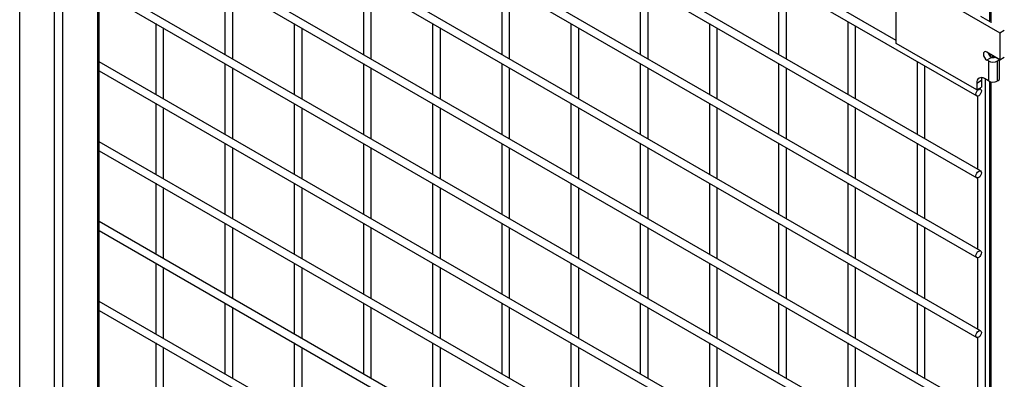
# Model space of a CAD drawing. Header units: inches. Extents: x 0.2 to 10.8, y 0.2 to 8.2.
# Tile 29 of 43: x 9.491 to 10.329, y 5.037 to 5.343. Entities that reach past the tile are written whole.
import ezdxf

# ---------------------------------------------------------------- set-up
doc = ezdxf.new("R2010")
doc.units = ezdxf.units.IN
doc.header["$MEASUREMENT"] = 0

msp = doc.modelspace()

# ---------------------------------------------------------------- linework, layer by layer
for p, q in [((9.49065, 4.57332), (9.49065, 6.81881)), ((9.55694, 6.81881), (9.55694, 4.57332)), ((9.55846, 4.57545), (9.55846, 6.82094)), ((9.52011, 6.8018), (9.52011, 4.55632)), ((9.52748, 4.55632), (9.52748, 6.8018)), ((10.31642, 6.20328), (10.31642, 5.34158)), ((10.31788, 5.34043), (10.31788, 6.20412)), ((10.23698, 5.32532), (9.55846, 5.71702)), ((9.55846, 5.70932), (10.30558, 5.27802)), ((10.30891, 5.21405), (9.55846, 5.64727)), ((9.55846, 5.63958), (10.30558, 5.20827)), ((10.30891, 5.146), (9.55846, 5.57923)), ((9.55846, 5.57153), (10.30558, 5.14023)), ((10.30891, 5.07796), (9.55846, 5.51118)), ((9.55846, 5.50349), (10.30558, 5.07218)), ((10.30891, 5.00991), (9.55846, 5.44314)), ((9.55846, 5.43544), (10.30558, 5.00414)), ((10.23698, 5.32283), (10.23698, 5.38288)), ((10.23698, 5.38288), (10.32537, 5.33185)), ((10.30891, 4.94187), (9.55846, 5.37509)), ((10.13686, 5.37542), (10.13686, 5.31337)), ((9.55846, 5.3674), (10.30558, 4.93609)), ((9.66546, 5.37368), (9.66546, 5.31333)), ((9.67212, 5.30948), (9.67212, 5.36983)), ((9.78331, 5.37369), (9.78331, 5.31334)), ((9.78997, 5.30949), (9.78997, 5.36984)), ((9.90116, 5.3737), (9.90116, 5.31335)), ((9.90782, 5.3095), (9.90782, 5.36985)), ((10.01901, 5.37371), (10.01901, 5.31336)), ((10.02568, 5.30951), (10.02568, 5.36986)), ((10.14353, 5.30952), (10.14353, 5.37157)), ((10.19579, 5.3414), (10.19579, 5.27936)), ((10.30874, 5.34601), (10.31681, 5.34135)), ((9.60653, 5.33965), (9.60653, 5.2793)), ((9.6132, 5.27545), (9.6132, 5.3358)), ((9.72438, 5.33966), (9.72438, 5.27931)), ((9.73105, 5.27546), (9.73105, 5.33581)), ((9.84223, 5.33967), (9.84223, 5.27932)), ((9.8489, 5.27547), (9.8489, 5.33582)), ((9.96008, 5.33968), (9.96008, 5.27933)), ((9.96675, 5.27549), (9.96675, 5.33583)), ((10.07793, 5.33969), (10.07793, 5.27934)), ((10.0846, 5.2755), (10.0846, 5.33584)), ((10.20245, 5.27551), (10.20245, 5.33756)), ((10.32537, 5.33185), (10.32905, 5.33398)), ((10.32537, 5.33185), (10.32537, 5.30889)), ((10.30566, 5.28318), (10.23698, 5.32283)), ((10.25471, 5.30739), (10.25471, 5.24534)), ((10.32537, 5.30889), (10.31417, 5.31535)), ((10.31824, 5.3109), (10.31417, 5.30855)), ((10.31547, 5.3078), (10.31417, 5.30855)), ((10.31547, 5.3078), (10.31547, 5.29079)), ((10.31642, 5.31405), (10.31642, 5.31243)), ((10.31734, 5.31109), (10.31734, 5.31352)), ((10.3191, 5.31076), (10.3191, 5.31251)), ((10.31959, 5.31222), (10.31959, 5.31075)), ((10.32136, 5.3112), (10.3212, 5.31112)), ((10.3212, 5.31112), (10.32495, 5.30896)), ((10.32336, 5.3078), (10.32495, 5.30872)), ((10.32336, 5.29089), (10.32336, 5.3078)), ((10.32495, 5.29345), (10.32495, 5.30913)), ((10.32537, 5.30889), (10.32905, 5.31101)), ((10.30891, 4.87382), (9.55846, 5.30705)), ((9.55846, 5.29935), (10.30558, 4.86805)), ((9.66546, 5.30563), (9.66546, 5.24528)), ((9.67212, 5.24144), (9.67212, 5.30178)), ((9.78331, 5.30564), (9.78331, 5.24529)), ((9.78997, 5.24145), (9.78997, 5.30179)), ((9.90116, 5.30565), (9.90116, 5.24531)), ((9.90782, 5.24146), (9.90782, 5.3018)), ((10.01901, 5.30566), (10.01901, 5.24532)), ((10.02568, 5.24147), (10.02568, 5.30182)), ((10.13686, 5.30568), (10.13686, 5.24533)), ((10.14353, 5.24148), (10.14353, 5.30183)), ((10.26138, 5.24149), (10.26138, 5.30354)), ((10.30566, 5.28903), (10.3096, 5.29131)), ((10.3096, 5.29131), (10.3096, 5.28546)), ((10.31547, 5.29079), (10.31208, 5.29274)), ((10.31294, 4.59), (10.31294, 5.29225)), ((10.31642, 5.29035), (10.31642, 4.58799)), ((10.30566, 5.28903), (10.30566, 5.28318)), ((10.30566, 5.28318), (10.3096, 5.28546)), ((10.30891, 5.28379), (10.30782, 5.28443)), ((10.31788, 4.58715), (10.31788, 5.28997)), ((10.30627, 5.27787), (10.30627, 5.21557)), ((9.60653, 5.2716), (9.60653, 5.21126)), ((9.6132, 5.20741), (9.6132, 5.26775)), ((9.72438, 5.27161), (9.72438, 5.21127)), ((9.73105, 5.20742), (9.73105, 5.26777)), ((9.84223, 5.27162), (9.84223, 5.21128)), ((9.8489, 5.20743), (9.8489, 5.26778)), ((9.96008, 5.27164), (9.96008, 5.21129)), ((9.96675, 5.20744), (9.96675, 5.26779)), ((10.07793, 5.27165), (10.07793, 5.2113)), ((10.0846, 5.20745), (10.0846, 5.2678)), ((10.19579, 5.27166), (10.19579, 5.21131)), ((10.20245, 5.20746), (10.20245, 5.26781)), ((10.30891, 4.80578), (9.55846, 5.239)), ((9.66546, 5.23759), (9.66546, 5.17724)), ((9.67212, 5.17339), (9.67212, 5.23374)), ((9.78331, 5.2376), (9.78331, 5.17725)), ((9.78997, 5.1734), (9.78997, 5.23375)), ((9.90116, 5.23761), (9.90116, 5.17726)), ((9.90782, 5.17341), (9.90782, 5.23376)), ((10.01901, 5.23762), (10.01901, 5.17727)), ((10.02568, 5.17342), (10.02568, 5.23377)), ((10.13686, 5.23763), (10.13686, 5.17728)), ((10.14353, 5.17343), (10.14353, 5.23378)), ((10.25471, 5.23764), (10.25471, 5.17729)), ((10.26138, 5.17345), (10.26138, 5.23379)), ((9.55846, 5.23131), (10.30558, 4.8)), ((10.30627, 5.20812), (10.30627, 5.14753)), ((9.60653, 5.20356), (9.60653, 5.14321)), ((9.6132, 5.13936), (9.6132, 5.19971)), ((9.72438, 5.20357), (9.72438, 5.14322)), ((9.73105, 5.13937), (9.73105, 5.19972)), ((9.84223, 5.20358), (9.84223, 5.14323)), ((9.8489, 5.13938), (9.8489, 5.19973)), ((9.96008, 5.20359), (9.96008, 5.14324)), ((9.96675, 5.1394), (9.96675, 5.19974)), ((10.07793, 5.2036), (10.07793, 5.14325)), ((10.0846, 5.13941), (10.0846, 5.19975)), ((10.19579, 5.20361), (10.19579, 5.14327)), ((10.20245, 5.13942), (10.20245, 5.19976)), ((10.30891, 4.73773), (9.55846, 5.17096)), ((9.66546, 5.16954), (9.66546, 5.10919)), ((9.67212, 5.10534), (9.67212, 5.16569)), ((9.78331, 5.16955), (9.78331, 5.1092)), ((9.78997, 5.10536), (9.78997, 5.1657)), ((9.90116, 5.16956), (9.90116, 5.10922)), ((9.90782, 5.10537), (9.90782, 5.16571)), ((10.01901, 5.16957), (10.01901, 5.10923)), ((10.02568, 5.10538), (10.02568, 5.16573)), ((10.13686, 5.16959), (10.13686, 5.10924)), ((10.14353, 5.10539), (10.14353, 5.16574)), ((10.25471, 5.1696), (10.25471, 5.10925)), ((10.26138, 5.1054), (10.26138, 5.16575)), ((9.55846, 5.16326), (10.30558, 4.73196)), ((10.30627, 5.14008), (10.30627, 5.07948)), ((9.60653, 5.13551), (9.60653, 5.07517)), ((9.6132, 5.07132), (9.6132, 5.13166)), ((9.72438, 5.13552), (9.72438, 5.07518)), ((9.73105, 5.07133), (9.73105, 5.13168)), ((9.84223, 5.13553), (9.84223, 5.07519)), ((9.8489, 5.07134), (9.8489, 5.13169)), ((9.96008, 5.13555), (9.96008, 5.0752)), ((9.96675, 5.07135), (9.96675, 5.1317)), ((10.07793, 5.13556), (10.07793, 5.07521)), ((10.0846, 5.07136), (10.0846, 5.13171)), ((10.19579, 5.13557), (10.19579, 5.07522)), ((10.20245, 5.07137), (10.20245, 5.13172)), ((10.30891, 4.66969), (9.55846, 5.10291)), ((9.66546, 5.1015), (9.66546, 5.04115)), ((9.67212, 5.0373), (9.67212, 5.09765)), ((9.78331, 5.10151), (9.78331, 5.04116)), ((9.78997, 5.03731), (9.78997, 5.09766)), ((9.90116, 5.10152), (9.90116, 5.04117)), ((9.90782, 5.03732), (9.90782, 5.09767)), ((10.01901, 5.10153), (10.01901, 5.04118)), ((10.02568, 5.03733), (10.02568, 5.09768)), ((10.13686, 5.10154), (10.13686, 5.04119)), ((10.14353, 5.03734), (10.14353, 5.09769)), ((10.25471, 5.10155), (10.25471, 5.0412)), ((10.26138, 5.03736), (10.26138, 5.0977)), ((9.55846, 5.09522), (10.30558, 4.66391)), ((9.60653, 5.06747), (9.60653, 5.00796)), ((9.72438, 5.06748), (9.72438, 5.00713)), ((9.84223, 5.06749), (9.84223, 5.00714)), ((9.96008, 5.0675), (9.96008, 5.00715)), ((10.07793, 5.06751), (10.07793, 5.00716)), ((10.19579, 5.06752), (10.19579, 5.00718)), ((10.30627, 5.07203), (10.30627, 5.01144)), ((9.6132, 5.00411), (9.6132, 5.06362)), ((9.73105, 5.00328), (9.73105, 5.06363)), ((9.8489, 5.00329), (9.8489, 5.06364)), ((9.96675, 5.0033), (9.96675, 5.06365)), ((10.0846, 5.00332), (10.0846, 5.06366)), ((10.20245, 5.00333), (10.20245, 5.06367))]:
    msp.add_line(p, q)
at = {"flags": 128}
for points in [[(10.31417, 5.31535), (10.31304, 5.31574), (10.31209, 5.31556), (10.31145, 5.31482), (10.31123, 5.31365), (10.31145, 5.31222), (10.31209, 5.31075), (10.31304, 5.30946), (10.31417, 5.30855)], [(10.30996, 5.29355), (10.30973, 5.29269), (10.3096, 5.29131)], [(10.3096, 5.28227), (10.30943, 5.28112), (10.30891, 5.27995), (10.30815, 5.27891), (10.30725, 5.27819), (10.30635, 5.27787), (10.30558, 5.27802), (10.30507, 5.27861), (10.30489, 5.27955), (10.30507, 5.28069), (10.30558, 5.28187), (10.30635, 5.2829), (10.30725, 5.28363), (10.30815, 5.28394), (10.30891, 5.28379), (10.30943, 5.28321), (10.3096, 5.28227)], [(10.3096, 5.21252), (10.30943, 5.21138), (10.30891, 5.2102), (10.30815, 5.20917), (10.30725, 5.20844), (10.30635, 5.20813), (10.30558, 5.20827), (10.30507, 5.20886), (10.30489, 5.2098), (10.30507, 5.21095), (10.30558, 5.21212), (10.30635, 5.21316), (10.30725, 5.21388), (10.30815, 5.2142), (10.30891, 5.21405), (10.30943, 5.21346), (10.3096, 5.21252)], [(10.3096, 5.14448), (10.30943, 5.14333), (10.30891, 5.14215), (10.30815, 5.14112), (10.30725, 5.14039), (10.30635, 5.14008), (10.30558, 5.14023), (10.30507, 5.14082), (10.30489, 5.14176), (10.30507, 5.1429), (10.30558, 5.14408), (10.30635, 5.14511), (10.30725, 5.14584), (10.30815, 5.14615), (10.30891, 5.146), (10.30943, 5.14542), (10.3096, 5.14448)], [(10.3096, 5.07643), (10.30943, 5.07529), (10.30891, 5.07411), (10.30815, 5.07308), (10.30725, 5.07235), (10.30635, 5.07204), (10.30558, 5.07218), (10.30507, 5.07277), (10.30489, 5.07371), (10.30507, 5.07486), (10.30558, 5.07603), (10.30635, 5.07707), (10.30725, 5.07779), (10.30815, 5.07811), (10.30891, 5.07796), (10.30943, 5.07737), (10.3096, 5.07643)]]:
    msp.add_lwpolyline(points, dxfattribs=at)
for centre, radius, start, end in [((10.32209, 5.31652), 0.00699, 195.30632, 220.86789), ((10.31942, 5.31542), 0.00858, 242.60967, 297.39033), ((10.3194, 5.31521), 0.00447, 254.89325, 293.76365), ((10.30957, 5.28967), 0.00397, 50.79671, 189.21404), ((10.31943, 5.29848), 0.00865, 242.74432, 295.03192), ((10.3226, 5.29307), 0.00238, 281.7699, 9.34948)]:
    msp.add_arc(centre, radius, start, end)
msp.add_open_spline([(10.31744, 5.31131), (10.31767, 5.31111), (10.31794, 5.31098), (10.31824, 5.3109)], degree=3)

doc.saveas('drawing.dxf')
